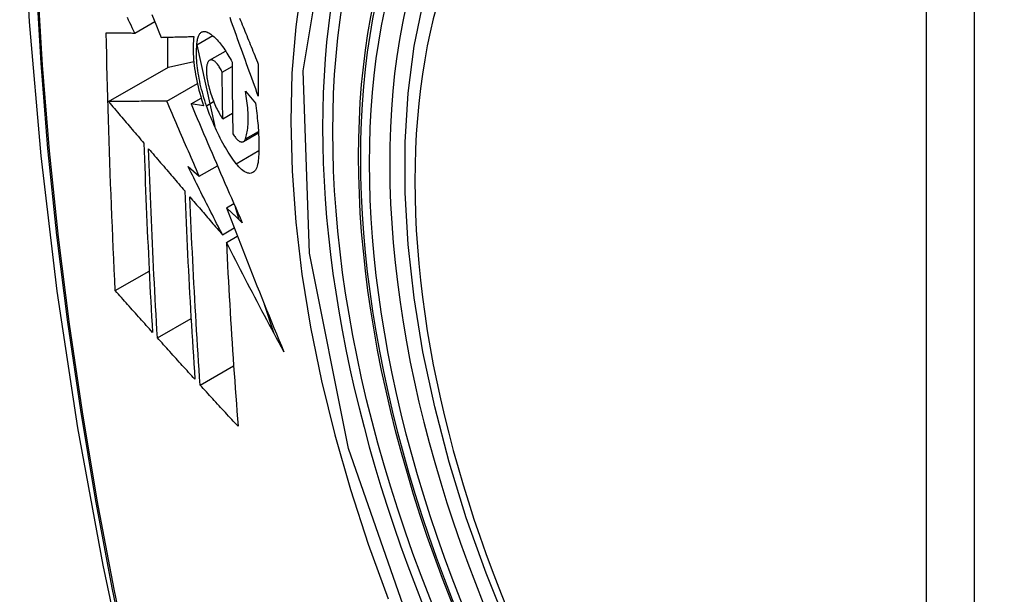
# Model space of a CAD drawing. Header units: inches. Extents: x 25 to 686, y 75 to 314.
# Tile 86 of 160: x 607.393 to 607.733, y 293.623 to 293.821. Entities that reach past the tile are written whole.
import ezdxf

# ---------------------------------------------------------------- set-up
doc = ezdxf.new("R2010")
doc.units = ezdxf.units.IN
doc.header["$MEASUREMENT"] = 0
doc.layers.add('Visible Edges(ANSI)', color=7, linetype='Continuous', lineweight=25)
doc.layers.add('Visible Tangent Edges(ANSI)', color=7, linetype='Continuous', lineweight=25)

msp = doc.modelspace()

# ---------------------------------------------------------------- linework, layer by layer
at = {"layer": 'Visible Edges(ANSI)'}
for p, q in [((607.43271, 293.81684), (607.43962, 293.82083)), ((607.44404, 293.81539), (607.44404, 293.80486)), ((607.45419, 293.81277), (607.45964, 293.81592)), ((607.45419, 293.81275), (607.46035, 293.78447)), ((607.4586, 293.80741), (607.46413, 293.8106)), ((607.4444, 293.80507), (607.4531, 293.80695)), ((607.42365, 293.79309), (607.4444, 293.80507)), ((607.46292, 293.80332), (607.46634, 293.80529)), ((607.44377, 293.79328), (607.45435, 293.79939)), ((607.47095, 293.79673), (607.4744, 293.7926)), ((607.45217, 293.79232), (607.45567, 293.79434)), ((607.45652, 293.79169), (607.45217, 293.79232)), ((607.46315, 293.78712), (607.4665, 293.78906)), ((607.47025, 293.77925), (607.47549, 293.78228)), ((607.45115, 293.7706), (607.45501, 293.76732)), ((607.45501, 293.76732), (607.46128, 293.77094)), ((607.4644, 293.75634), (607.46697, 293.75782)), ((607.46747, 293.75669), (607.46868, 293.75232)), ((607.46302, 293.74705), (607.46707, 293.74939)), ((607.46437, 293.7444), (607.46815, 293.74659)), ((607.42599, 293.7277), (607.4377, 293.73446)), ((607.47748, 293.72303), (607.4807, 293.71317)), ((607.44052, 293.71139), (607.45217, 293.71812)), ((607.45531, 293.69503), (607.46689, 293.70171))]:
    msp.add_line(p, q, dxfattribs=at)
at = {"layer": 'Visible Edges(ANSI)', "flags": 128}
for points in [[(607.44698, 294.24389), (607.43413, 294.20583), (607.42307, 294.16665), (607.41377, 294.12641), (607.40621, 294.08519), (607.40037, 294.04305), (607.39623, 294.00005), (607.39375, 293.95626), (607.39293, 293.91173), (607.39375, 293.86654), (607.39617, 293.82073), (607.40019, 293.77437), (607.40579, 293.72754), (607.41294, 293.68029), (607.42162, 293.63269), (607.43181, 293.58481), (607.44349, 293.53673)], [(607.56192, 293.61075), (607.55418, 293.62991), (607.54732, 293.64914), (607.54138, 293.66838), (607.53638, 293.68753), (607.53234, 293.7065), (607.52929, 293.72523), (607.52724, 293.74362), (607.52621, 293.76159), (607.52621, 293.77908), (607.52725, 293.79601), (607.52933, 293.8123), (607.53246, 293.82789), (607.53664, 293.84271), (607.54188, 293.85667), (607.54815, 293.86972), (607.55544, 293.88177), (607.56376, 293.89276), (607.57305, 293.90259), (607.58327, 293.9112), (607.59436, 293.91851)], [(607.43271, 293.81684), (607.43228, 293.81772), (607.43186, 293.81861), (607.43143, 293.8195), (607.43101, 293.82039), (607.43058, 293.82128), (607.43016, 293.82218)], [(607.43865, 293.82323), (607.43945, 293.82125), (607.44024, 293.81928), (607.44104, 293.8173), (607.44184, 293.81534)], [(607.47541, 293.79502), (607.47496, 293.79625), (607.47451, 293.79748), (607.47407, 293.79872), (607.47362, 293.79995), (607.47317, 293.80119), (607.47272, 293.80243), (607.47227, 293.80366), (607.47183, 293.8049), (607.47138, 293.80614), (607.47093, 293.80738), (607.47049, 293.80861), (607.47004, 293.80985), (607.4696, 293.81109), (607.46916, 293.81232), (607.46871, 293.81356), (607.46827, 293.81479), (607.46783, 293.81602), (607.46739, 293.81725), (607.46695, 293.81848), (607.46651, 293.81971), (607.46607, 293.82093), (607.46564, 293.82216)], [(607.46894, 293.82197), (607.46925, 293.82122), (607.46955, 293.82046), (607.46986, 293.81971), (607.47017, 293.81895), (607.47047, 293.81819), (607.47078, 293.81744), (607.47109, 293.81668), (607.4714, 293.81592), (607.47171, 293.81516), (607.47201, 293.8144), (607.47232, 293.81364), (607.47263, 293.81288), (607.47294, 293.81212), (607.47325, 293.81136), (607.47356, 293.8106), (607.47387, 293.80984), (607.47418, 293.80908), (607.47449, 293.80832), (607.4748, 293.80756), (607.47511, 293.8068), (607.47542, 293.80605)], [(607.42599, 293.7277), (607.42581, 293.73138), (607.42563, 293.73506), (607.42546, 293.73875), (607.42529, 293.74244), (607.42512, 293.74613), (607.42496, 293.74983), (607.42481, 293.75352), (607.42465, 293.75723), (607.42451, 293.76093), (607.42436, 293.76464), (607.42422, 293.76835), (607.42409, 293.77207), (607.42396, 293.77579), (607.42384, 293.77951), (607.42372, 293.78324), (607.4236, 293.78697), (607.42349, 293.79071), (607.42338, 293.79445), (607.42328, 293.79819), (607.42319, 293.80194), (607.4231, 293.80568), (607.42302, 293.80943), (607.42294, 293.81318), (607.42287, 293.81694)], [(607.42287, 293.81694), (607.42325, 293.81693), (607.42364, 293.81693), (607.42404, 293.81692), (607.42444, 293.81692), (607.42484, 293.81692), (607.42524, 293.81691), (607.42564, 293.81691), (607.42605, 293.8169), (607.42646, 293.8169), (607.42687, 293.81689), (607.42728, 293.81689), (607.42769, 293.81689), (607.42811, 293.81688), (607.42852, 293.81688), (607.42894, 293.81687), (607.42936, 293.81687), (607.42978, 293.81686), (607.4302, 293.81686), (607.43061, 293.81686), (607.43103, 293.81685), (607.43145, 293.81685), (607.43187, 293.81684), (607.43229, 293.81684), (607.43271, 293.81684)], [(607.45419, 293.81277), (607.45422, 293.81321), (607.45426, 293.81362), (607.4543, 293.81402), (607.45437, 293.81439), (607.45444, 293.81475), (607.45452, 293.81508), (607.45462, 293.8154), (607.45472, 293.81569), (607.45484, 293.81596), (607.45497, 293.81621), (607.4551, 293.81644), (607.45525, 293.81664), (607.4554, 293.81681), (607.45557, 293.81697), (607.45574, 293.8171), (607.45592, 293.8172), (607.45611, 293.81729), (607.4563, 293.81734), (607.4565, 293.81738), (607.45671, 293.81739), (607.45693, 293.81737), (607.45714, 293.81733), (607.45737, 293.81727), (607.4576, 293.81719)], [(607.4576, 293.81719), (607.45794, 293.81703), (607.45829, 293.81685), (607.45865, 293.81664), (607.45901, 293.8164), (607.45937, 293.81614), (607.45974, 293.81585), (607.4601, 293.81553), (607.46047, 293.81519), (607.46084, 293.81483), (607.46122, 293.81444), (607.46159, 293.81402), (607.46196, 293.81359), (607.46234, 293.81313), (607.46271, 293.81265), (607.46308, 293.81214), (607.46345, 293.81162), (607.46382, 293.81107), (607.46419, 293.81051), (607.46455, 293.80992), (607.46492, 293.80932), (607.46527, 293.80869), (607.46563, 293.80805), (607.46598, 293.80739), (607.46633, 293.80672)], [(607.44184, 293.81534), (607.4423, 293.81535), (607.44276, 293.81536), (607.44323, 293.81537), (607.44369, 293.81538), (607.44416, 293.8154), (607.44463, 293.81541), (607.4451, 293.81542), (607.44557, 293.81543), (607.44604, 293.81545), (607.44651, 293.81546), (607.44698, 293.81547), (607.44746, 293.81548), (607.44793, 293.8155), (607.4484, 293.81551), (607.44888, 293.81552), (607.44935, 293.81553), (607.44983, 293.81555), (607.4503, 293.81556), (607.45078, 293.81557), (607.45125, 293.81559), (607.45172, 293.8156), (607.4522, 293.81561), (607.45267, 293.81563), (607.45315, 293.81564)], [(607.45315, 293.81564), (607.45305, 293.81487), (607.45297, 293.81407), (607.45291, 293.81323), (607.45288, 293.81237), (607.45287, 293.81148), (607.45287, 293.81056), (607.4529, 293.80962), (607.45296, 293.80865), (607.45303, 293.80767), (607.45313, 293.80666), (607.45325, 293.80564), (607.45338, 293.8046), (607.45354, 293.80355), (607.45372, 293.80249), (607.45392, 293.80142), (607.45414, 293.80034), (607.45438, 293.79926), (607.45463, 293.79817), (607.45491, 293.79709), (607.4552, 293.796), (607.4555, 293.79492), (607.45583, 293.79384), (607.45617, 293.79276), (607.45652, 293.79169)], [(607.45751, 293.79167), (607.4572, 293.7926), (607.4569, 293.79353), (607.45661, 293.79446), (607.45633, 293.7954), (607.45607, 293.79635), (607.45583, 293.79729), (607.45559, 293.79824), (607.45537, 293.79918), (607.45517, 293.80012), (607.45499, 293.80105), (607.45482, 293.80198), (607.45466, 293.8029), (607.45453, 293.80381), (607.45441, 293.80471), (607.4543, 293.8056), (607.45422, 293.80647), (607.45415, 293.80733), (607.4541, 293.80817), (607.45407, 293.80899), (607.45406, 293.80979), (607.45407, 293.81058), (607.45409, 293.81133), (607.45413, 293.81207), (607.45419, 293.81277)], [(607.45834, 293.80721), (607.45823, 293.80709), (607.45813, 293.80696), (607.45804, 293.80681), (607.45795, 293.80665), (607.45787, 293.80648), (607.4578, 293.80629), (607.45773, 293.80608), (607.45767, 293.80587), (607.45762, 293.80564), (607.45757, 293.80539), (607.45754, 293.80514), (607.4575, 293.80487), (607.45748, 293.80459), (607.45746, 293.8043), (607.45746, 293.804), (607.45746, 293.80369), (607.45746, 293.80337), (607.45748, 293.80304), (607.4575, 293.8027), (607.45753, 293.80236), (607.45757, 293.80201), (607.45761, 293.80166), (607.45766, 293.8013), (607.45772, 293.80093)], [(607.46292, 293.80332), (607.46273, 293.80372), (607.46254, 293.8041), (607.46234, 293.80447), (607.46213, 293.80482), (607.46193, 293.80516), (607.46172, 293.80547), (607.46151, 293.80577), (607.4613, 293.80604), (607.46109, 293.8063), (607.46088, 293.80653), (607.46067, 293.80674), (607.46046, 293.80693), (607.46026, 293.80709), (607.46006, 293.80723), (607.45986, 293.80735), (607.45967, 293.80743), (607.45948, 293.8075), (607.45929, 293.80754), (607.45911, 293.80755), (607.45894, 293.80753), (607.45878, 293.80749), (607.45862, 293.80742), (607.45848, 293.80733), (607.45834, 293.80721)], [(607.46633, 293.80672), (607.46633, 293.80568), (607.46634, 293.80465), (607.46634, 293.80361), (607.46635, 293.80258), (607.46636, 293.80154), (607.46636, 293.80051), (607.46637, 293.79948), (607.46638, 293.79844), (607.46639, 293.79741), (607.4664, 293.79638), (607.46641, 293.79535), (607.46642, 293.79432), (607.46644, 293.79329), (607.46645, 293.79226), (607.46646, 293.79123), (607.46648, 293.7902), (607.4665, 293.78917), (607.46651, 293.78814), (607.46653, 293.78711), (607.46655, 293.78609), (607.46657, 293.78506), (607.46659, 293.78404), (607.46661, 293.78301), (607.46663, 293.78199)], [(607.46315, 293.78712), (607.46313, 293.78779), (607.46312, 293.78847), (607.46311, 293.78914), (607.4631, 293.78981), (607.46309, 293.79049), (607.46307, 293.79116), (607.46306, 293.79184), (607.46305, 293.79251), (607.46304, 293.79319), (607.46303, 293.79386), (607.46302, 293.79453), (607.46301, 293.79521), (607.463, 293.79588), (607.46299, 293.79656), (607.46299, 293.79724), (607.46298, 293.79791), (607.46297, 293.79859), (607.46296, 293.79926), (607.46295, 293.79994), (607.46295, 293.80061), (607.46294, 293.80129), (607.46294, 293.80197), (607.46293, 293.80264), (607.46292, 293.80332)], [(607.47542, 293.80605), (607.47542, 293.80559), (607.47541, 293.80512), (607.47541, 293.80466), (607.47541, 293.8042), (607.47541, 293.80374), (607.47541, 293.80328), (607.47541, 293.80282), (607.47541, 293.80236), (607.4754, 293.8019), (607.4754, 293.80144), (607.4754, 293.80098), (607.4754, 293.80052), (607.4754, 293.80006), (607.4754, 293.79961), (607.4754, 293.79915), (607.4754, 293.79869), (607.4754, 293.79823), (607.4754, 293.79777), (607.4754, 293.79731), (607.47541, 293.79685), (607.47541, 293.79639), (607.47541, 293.79594), (607.47541, 293.79548), (607.47541, 293.79502)], [(607.45772, 293.80093), (607.45784, 293.8003), (607.45797, 293.79966), (607.45811, 293.79902), (607.45826, 293.79838), (607.45843, 293.79773), (607.45861, 293.79709), (607.45879, 293.79644), (607.45899, 293.79581), (607.4592, 293.79517), (607.45942, 293.79455), (607.45965, 293.79393), (607.45988, 293.79332), (607.46013, 293.79272), (607.46038, 293.79214), (607.46063, 293.79156), (607.4609, 293.791), (607.46117, 293.79045), (607.46144, 293.78992), (607.46172, 293.78941), (607.462, 293.78892), (607.46228, 293.78844), (607.46257, 293.78798), (607.46286, 293.78754), (607.46315, 293.78712)], [(607.47094, 293.78019), (607.4711, 293.78064), (607.47124, 293.78112), (607.47137, 293.78162), (607.47149, 293.78214), (607.47159, 293.78269), (607.47168, 293.78327), (607.47176, 293.78387), (607.47182, 293.78449), (607.47187, 293.78513), (607.4719, 293.78579), (607.47192, 293.78647), (607.47193, 293.78718), (607.47193, 293.7879), (607.4719, 293.78864), (607.47187, 293.78939), (607.47182, 293.79016), (607.47176, 293.79095), (607.47168, 293.79174), (607.47159, 293.79255), (607.47149, 293.79337), (607.47137, 293.7942), (607.47125, 293.79503), (607.4711, 293.79588), (607.47095, 293.79673)], [(607.44377, 293.79328), (607.44299, 293.79328), (607.4422, 293.79327), (607.44141, 293.79326), (607.44062, 293.79325), (607.43982, 293.79325), (607.43902, 293.79324), (607.43821, 293.79323), (607.4374, 293.79322), (607.43658, 293.79321), (607.43576, 293.79321), (607.43493, 293.7932), (607.4341, 293.79319), (607.43326, 293.79318), (607.43241, 293.79318), (607.43156, 293.79317), (607.43071, 293.79316), (607.42985, 293.79315), (607.42898, 293.79314), (607.42811, 293.79314), (607.42723, 293.79313), (607.42634, 293.79312), (607.42545, 293.79311), (607.42455, 293.7931), (607.42365, 293.79309)], [(607.42365, 293.79309), (607.42416, 293.79249), (607.42467, 293.7919), (607.42517, 293.7913), (607.42568, 293.7907), (607.42619, 293.7901), (607.4267, 293.7895), (607.42721, 293.7889), (607.42772, 293.78831), (607.42823, 293.78771), (607.42874, 293.78711), (607.42925, 293.78651), (607.42975, 293.78591), (607.43026, 293.78531), (607.43077, 293.78471), (607.43128, 293.78411), (607.43179, 293.78351), (607.4323, 293.78291), (607.43281, 293.78231), (607.43332, 293.78171), (607.43383, 293.78112), (607.43434, 293.78052), (607.43485, 293.77992), (607.43536, 293.77932), (607.43587, 293.77872)], [(607.45501, 293.76732), (607.45454, 293.7684), (607.45406, 293.76948), (607.45359, 293.77056), (607.45312, 293.77164), (607.45265, 293.77272), (607.45217, 293.77381), (607.4517, 293.77489), (607.45123, 293.77597), (607.45076, 293.77706), (607.45029, 293.77814), (607.44982, 293.77922), (607.44935, 293.7803), (607.44888, 293.78139), (607.44842, 293.78247), (607.44795, 293.78355), (607.44748, 293.78464), (607.44702, 293.78572), (607.44655, 293.7868), (607.44608, 293.78788), (607.44562, 293.78896), (607.44516, 293.79004), (607.44469, 293.79112), (607.44423, 293.7922), (607.44377, 293.79328)], [(607.45217, 293.79232), (607.45289, 293.79062), (607.45361, 293.78892), (607.45433, 293.78721), (607.45505, 293.7855), (607.45578, 293.78379), (607.45651, 293.78208), (607.45724, 293.78037), (607.45797, 293.77866), (607.4587, 293.77694), (607.45944, 293.77522), (607.46017, 293.77351), (607.46091, 293.77179), (607.46165, 293.77007), (607.46239, 293.76835), (607.46314, 293.76663), (607.46388, 293.76491), (607.46463, 293.76319), (607.46538, 293.76148), (607.46612, 293.75976), (607.46687, 293.75805), (607.46762, 293.75633), (607.46838, 293.75462), (607.46913, 293.75291), (607.46988, 293.7512)], [(607.46778, 293.77163), (607.46731, 293.77225), (607.46685, 293.77289), (607.46638, 293.77355), (607.46591, 293.77423), (607.46545, 293.77493), (607.46499, 293.77566), (607.46453, 293.77641), (607.46407, 293.77717), (607.46362, 293.77796), (607.46317, 293.77876), (607.46272, 293.77959), (607.46228, 293.78043), (607.46185, 293.78129), (607.46141, 293.78217), (607.46099, 293.78306), (607.46057, 293.78397), (607.46016, 293.78489), (607.45976, 293.78583), (607.45936, 293.78677), (607.45897, 293.78773), (607.45859, 293.7887), (607.45822, 293.78968), (607.45786, 293.79067), (607.45751, 293.79167)], [(607.4744, 293.7926), (607.47453, 293.79171), (607.47465, 293.79083), (607.47477, 293.78995), (607.47488, 293.78908), (607.47498, 293.78822), (607.47507, 293.78736), (607.47516, 293.78651), (607.47524, 293.78567), (607.47531, 293.78483), (607.47538, 293.784), (607.47543, 293.78318), (607.47548, 293.78237), (607.47553, 293.78157), (607.47556, 293.78077), (607.47559, 293.77999), (607.4756, 293.77922), (607.47561, 293.77845), (607.47562, 293.7777), (607.47561, 293.77696), (607.4756, 293.77623), (607.47558, 293.77551), (607.47555, 293.7748), (607.47552, 293.7741), (607.47547, 293.77342)], [(607.46663, 293.78199), (607.46684, 293.78164), (607.46705, 293.78131), (607.46727, 293.78101), (607.46748, 293.78072), (607.4677, 293.78045), (607.46792, 293.78021), (607.46813, 293.77999), (607.46834, 293.77979), (607.46855, 293.77962), (607.46876, 293.77947), (607.46896, 293.77935), (607.46916, 293.77925), (607.46935, 293.77918), (607.46953, 293.77914), (607.46971, 293.77912), (607.46989, 293.77913), (607.47005, 293.77916), (607.47021, 293.77923), (607.47036, 293.77932), (607.4705, 293.77944), (607.47062, 293.77959), (607.47074, 293.77976), (607.47085, 293.77996), (607.47094, 293.78019)], [(607.43587, 293.77872), (607.43596, 293.77597), (607.43606, 293.77321), (607.43615, 293.77046), (607.43625, 293.76772), (607.43636, 293.76497), (607.43646, 293.76223), (607.43657, 293.75949), (607.43668, 293.75676), (607.4368, 293.75402), (607.43692, 293.75129), (607.43704, 293.74856), (607.43716, 293.74583), (607.43729, 293.74311), (607.43741, 293.74039), (607.43754, 293.73767), (607.43768, 293.73495), (607.43781, 293.73223), (607.43795, 293.72952), (607.43809, 293.72681), (607.43824, 293.7241), (607.43838, 293.72139), (607.43853, 293.71868), (607.43868, 293.71598), (607.43883, 293.71327)], [(607.44052, 293.71139), (607.44036, 293.7141), (607.44021, 293.71681), (607.44006, 293.71953), (607.43991, 293.72224), (607.43976, 293.72496), (607.43962, 293.72767), (607.43948, 293.73039), (607.43934, 293.73311), (607.43921, 293.73583), (607.43907, 293.73855), (607.43894, 293.74127), (607.43881, 293.74399), (607.43869, 293.74672), (607.43857, 293.74944), (607.43845, 293.75217), (607.43833, 293.7549), (607.43822, 293.75763), (607.43811, 293.76036), (607.438, 293.7631), (607.43789, 293.76583), (607.43779, 293.76857), (607.43769, 293.77132), (607.4376, 293.77406), (607.4375, 293.77681)], [(607.4375, 293.77681), (607.43802, 293.7762), (607.43854, 293.77559), (607.43906, 293.77498), (607.43958, 293.77437), (607.4401, 293.77376), (607.44062, 293.77315), (607.44114, 293.77255), (607.44166, 293.77194), (607.44218, 293.77133), (607.4427, 293.77072), (607.44322, 293.77011), (607.44375, 293.7695), (607.44427, 293.76889), (607.44479, 293.76828), (607.44531, 293.76767), (607.44583, 293.76706), (607.44635, 293.76645), (607.44687, 293.76584), (607.4474, 293.76523), (607.44792, 293.76462), (607.44844, 293.76401), (607.44896, 293.7634), (607.44948, 293.76279), (607.45, 293.76218)], [(607.47547, 293.77342), (607.47541, 293.77269), (607.47531, 293.77201), (607.47518, 293.77138), (607.47503, 293.77081), (607.47485, 293.77029), (607.47464, 293.76983), (607.4744, 293.76942), (607.47414, 293.76908), (607.47386, 293.7688), (607.47356, 293.76858), (607.47323, 293.76842), (607.47289, 293.76832), (607.47253, 293.76828), (607.47215, 293.7683), (607.47176, 293.76838), (607.47135, 293.76852), (607.47093, 293.76872), (607.4705, 293.76897), (607.47006, 293.76928), (607.46962, 293.76965), (607.46917, 293.77007), (607.46871, 293.77054), (607.46825, 293.77106), (607.46778, 293.77163)], [(607.46302, 293.74705), (607.46252, 293.74803), (607.46202, 293.74901), (607.46152, 293.74999), (607.46102, 293.75097), (607.46052, 293.75195), (607.46003, 293.75293), (607.45953, 293.75391), (607.45903, 293.7549), (607.45854, 293.75588), (607.45804, 293.75686), (607.45754, 293.75784), (607.45705, 293.75883), (607.45655, 293.75981), (607.45606, 293.76079), (607.45557, 293.76177), (607.45507, 293.76275), (607.45458, 293.76374), (607.45409, 293.76472), (607.4536, 293.7657), (607.45311, 293.76668), (607.45262, 293.76766), (607.45213, 293.76864), (607.45164, 293.76962), (607.45115, 293.7706)], [(607.45, 293.76218), (607.45011, 293.75944), (607.45022, 293.75669), (607.45034, 293.75395), (607.45046, 293.75121), (607.45058, 293.74848), (607.45071, 293.74574), (607.45084, 293.74301), (607.45097, 293.74029), (607.45111, 293.73756), (607.45124, 293.73484), (607.45139, 293.73212), (607.45153, 293.7294), (607.45168, 293.72669), (607.45183, 293.72398), (607.45198, 293.72127), (607.45214, 293.71857), (607.4523, 293.71586), (607.45246, 293.71317), (607.45263, 293.71047), (607.45279, 293.70778), (607.45296, 293.70509), (607.45313, 293.7024), (607.45331, 293.69971), (607.45348, 293.69703)], [(607.45531, 293.69503), (607.45513, 293.69772), (607.45495, 293.70042), (607.45478, 293.70311), (607.4546, 293.70581), (607.45443, 293.70851), (607.45427, 293.71121), (607.4541, 293.71391), (607.45394, 293.71661), (607.45378, 293.71931), (607.45362, 293.72202), (607.45347, 293.72473), (607.45332, 293.72744), (607.45317, 293.73015), (607.45302, 293.73286), (607.45288, 293.73558), (607.45274, 293.7383), (607.45261, 293.74102), (607.45248, 293.74374), (607.45235, 293.74646), (607.45222, 293.74919), (607.4521, 293.75192), (607.45198, 293.75466), (607.45187, 293.75739), (607.45176, 293.76013)], [(607.45176, 293.76013), (607.45223, 293.75959), (607.45269, 293.75905), (607.45316, 293.7585), (607.45363, 293.75796), (607.4541, 293.75741), (607.45457, 293.75687), (607.45504, 293.75632), (607.4555, 293.75577), (607.45597, 293.75523), (607.45644, 293.75468), (607.45691, 293.75414), (607.45738, 293.75359), (607.45785, 293.75305), (607.45832, 293.7525), (607.45879, 293.75195), (607.45926, 293.75141), (607.45973, 293.75086), (607.4602, 293.75032), (607.46067, 293.74977), (607.46114, 293.74923), (607.46161, 293.74868), (607.46208, 293.74814), (607.46255, 293.74759), (607.46302, 293.74705)], [(607.46988, 293.7512), (607.46965, 293.75141), (607.46943, 293.75163), (607.4692, 293.75184), (607.46897, 293.75205), (607.46874, 293.75227), (607.46851, 293.75248), (607.46828, 293.7527), (607.46806, 293.75291), (607.46783, 293.75312), (607.4676, 293.75334), (607.46737, 293.75355), (607.46714, 293.75377), (607.46691, 293.75398), (607.46669, 293.7542), (607.46646, 293.75441), (607.46623, 293.75462), (607.466, 293.75484), (607.46577, 293.75505), (607.46554, 293.75527), (607.46532, 293.75548), (607.46509, 293.75569), (607.46486, 293.75591), (607.46463, 293.75612), (607.4644, 293.75634)], [(607.4644, 293.75634), (607.4652, 293.75426), (607.46599, 293.75219), (607.46679, 293.75011), (607.46759, 293.74803), (607.4684, 293.74596), (607.46921, 293.74388), (607.47002, 293.7418), (607.47083, 293.73973), (607.47165, 293.73765), (607.47247, 293.73557), (607.47329, 293.7335), (607.47411, 293.73142), (607.47494, 293.72934), (607.47578, 293.72727), (607.47661, 293.72519), (607.47745, 293.72312), (607.47829, 293.72104), (607.47913, 293.71897), (607.47998, 293.7169), (607.48083, 293.71482), (607.48169, 293.71275), (607.48255, 293.71068), (607.48341, 293.70861), (607.48427, 293.70654)], [(607.48427, 293.70654), (607.48342, 293.70811), (607.48257, 293.70969), (607.48173, 293.71126), (607.48088, 293.71284), (607.48004, 293.71442), (607.47919, 293.71599), (607.47835, 293.71757), (607.47751, 293.71915), (607.47668, 293.72073), (607.47584, 293.72231), (607.47501, 293.72389), (607.47418, 293.72547), (607.47335, 293.72705), (607.47252, 293.72864), (607.4717, 293.73022), (607.47088, 293.7318), (607.47005, 293.73337), (607.46924, 293.73495), (607.46842, 293.73653), (607.46761, 293.73811), (607.46679, 293.73968), (607.46598, 293.74126), (607.46518, 293.74283), (607.46437, 293.7444)], [(607.46437, 293.7444), (607.4645, 293.74172), (607.46463, 293.73903), (607.46477, 293.73635), (607.46491, 293.73367), (607.46506, 293.73099), (607.46521, 293.72832), (607.46536, 293.72564), (607.46552, 293.72297), (607.46568, 293.72031), (607.46584, 293.71764), (607.46601, 293.71498), (607.46618, 293.71232), (607.46635, 293.70967), (607.46653, 293.70702), (607.46671, 293.70437), (607.46689, 293.70173), (607.46707, 293.69909), (607.46726, 293.69646), (607.46745, 293.69383), (607.46764, 293.69121), (607.46784, 293.68859), (607.46803, 293.68597), (607.46823, 293.68336), (607.46843, 293.68076)], [(607.43883, 293.71327), (607.43829, 293.71387), (607.43776, 293.71447), (607.43722, 293.71507), (607.43668, 293.71567), (607.43614, 293.71628), (607.43561, 293.71688), (607.43507, 293.71748), (607.43454, 293.71808), (607.434, 293.71868), (607.43346, 293.71928), (607.43293, 293.71988), (607.43239, 293.72048), (607.43186, 293.72109), (607.43132, 293.72169), (607.43079, 293.72229), (607.43025, 293.72289), (607.42972, 293.72349), (607.42918, 293.72409), (607.42865, 293.72469), (607.42812, 293.7253), (607.42758, 293.7259), (607.42705, 293.7265), (607.42652, 293.7271), (607.42599, 293.7277)], [(607.45348, 293.69703), (607.45294, 293.69763), (607.4524, 293.69823), (607.45185, 293.69883), (607.45131, 293.69942), (607.45077, 293.70002), (607.45023, 293.70062), (607.44969, 293.70122), (607.44914, 293.70181), (607.4486, 293.70241), (607.44806, 293.70301), (607.44752, 293.70361), (607.44698, 293.70421), (607.44644, 293.70481), (607.4459, 293.70541), (607.44536, 293.706), (607.44482, 293.7066), (607.44428, 293.7072), (607.44374, 293.7078), (607.4432, 293.7084), (607.44267, 293.709), (607.44213, 293.7096), (607.44159, 293.71019), (607.44105, 293.71079), (607.44052, 293.71139)], [(607.46843, 293.68076), (607.46788, 293.68135), (607.46733, 293.68195), (607.46678, 293.68254), (607.46623, 293.68313), (607.46568, 293.68373), (607.46513, 293.68432), (607.46458, 293.68492), (607.46404, 293.68551), (607.46349, 293.68611), (607.46294, 293.6867), (607.46239, 293.68729), (607.46184, 293.68789), (607.4613, 293.68848), (607.46075, 293.68908), (607.46021, 293.68967), (607.45966, 293.69027), (607.45911, 293.69086), (607.45857, 293.69146), (607.45803, 293.69205), (607.45748, 293.69265), (607.45694, 293.69324), (607.45639, 293.69384), (607.45585, 293.69443), (607.45531, 293.69503)]]:
    msp.add_lwpolyline(points, dxfattribs=at)
at = {"layer": 'Visible Edges(ANSI)'}
msp.add_ellipse((607.74355, 293.64323), major_axis=(0.15748, -0.27276), ratio=0.57735, start_param=2.363977, end_param=7.060801, dxfattribs=at)
msp.add_ellipse((607.74007, 293.64122), major_axis=(-0.15994, 0.27703), ratio=0.57735, dxfattribs=at)
at = {"layer": 'Visible Tangent Edges(ANSI)'}
for p, q in [((607.70631, 293.90586), (607.70631, 293.42118)), ((607.72302, 293.42118), (607.72302, 293.90586)), ((607.45751, 293.79167), (607.45997, 293.79309)), ((607.47094, 293.78019), (607.47546, 293.7828)), ((607.46778, 293.77163), (607.4756, 293.77614))]:
    msp.add_line(p, q, dxfattribs=at)
at = {"layer": 'Visible Tangent Edges(ANSI)', "flags": 128}
for points in [[(607.44611, 294.20014), (607.43834, 294.1777), (607.43122, 294.1546), (607.42475, 294.13086), (607.41894, 294.10651), (607.41381, 294.08157), (607.40935, 294.05608), (607.40558, 294.03006), (607.40249, 294.00355), (607.4001, 293.97658), (607.3984, 293.94918), (607.39738, 293.9214), (607.39706, 293.89324), (607.39741, 293.86469), (607.39846, 293.83575), (607.40019, 293.80646), (607.4026, 293.77684), (607.40569, 293.74694), (607.40946, 293.71678), (607.4139, 293.68636), (607.41902, 293.65571), (607.4248, 293.62486), (607.43125, 293.59382)], [(607.432, 293.59344), (607.42554, 293.62441), (607.41974, 293.65521), (607.41461, 293.6858), (607.41015, 293.71616), (607.40636, 293.74626), (607.40326, 293.77611), (607.40083, 293.80567), (607.3991, 293.83491), (607.39805, 293.86378), (607.39769, 293.89226), (607.39801, 293.92035), (607.39903, 293.94805), (607.40075, 293.97536), (607.40315, 294.00224), (607.40625, 294.02865), (607.41004, 294.05456), (607.41451, 294.07993), (607.41966, 294.10475), (607.42549, 294.12898), (607.43197, 294.15259), (607.43911, 294.17555), (607.44689, 294.19787)], [(607.53067, 293.60401), (607.50654, 293.67308), (607.49309, 293.74067), (607.49094, 293.80374), (607.50019, 293.85917), (607.52048, 293.90463), (607.55074, 293.93783), (607.58969, 293.9573), (607.63566, 293.96227), (607.68632, 293.9525), (607.73944, 293.92845)], [(607.54536, 293.93896), (607.53633, 293.93097), (607.52797, 293.92201), (607.52031, 293.91208), (607.51338, 293.90124), (607.50719, 293.8895), (607.50178, 293.8769), (607.49718, 293.86349), (607.4934, 293.84934), (607.49045, 293.8345), (607.48834, 293.81901), (607.48706, 293.8029), (607.48664, 293.78621), (607.48707, 293.769), (607.48835, 293.75136), (607.49048, 293.73335), (607.49345, 293.71505), (607.49724, 293.6965), (607.50183, 293.67777), (607.50723, 293.65891), (607.5134, 293.63998), (607.52035, 293.62106)]]:
    msp.add_lwpolyline(points, dxfattribs=at)
at = {"layer": 'Visible Tangent Edges(ANSI)'}
for centre, major_axis, start_param, end_param in [((607.74255, 293.64265), (-0.17318, 0.29996), 5.05527, 10.652693), ((607.7425, 293.64262), (-0.15059, 0.26083), 5.66855, 8.468616)]:
    msp.add_ellipse(centre, major_axis=major_axis, ratio=0.57735, start_param=start_param, end_param=end_param, dxfattribs=at)
for centre, major_axis in [((607.74315, 293.643), (0.17111, -0.29637)), ((607.74017, 293.64128), (-0.1627, 0.2818)), ((607.74007, 293.64122), (0.1621, -0.28076))]:
    msp.add_ellipse(centre, major_axis=major_axis, ratio=0.57735, dxfattribs=at)

doc.saveas('drawing.dxf')
